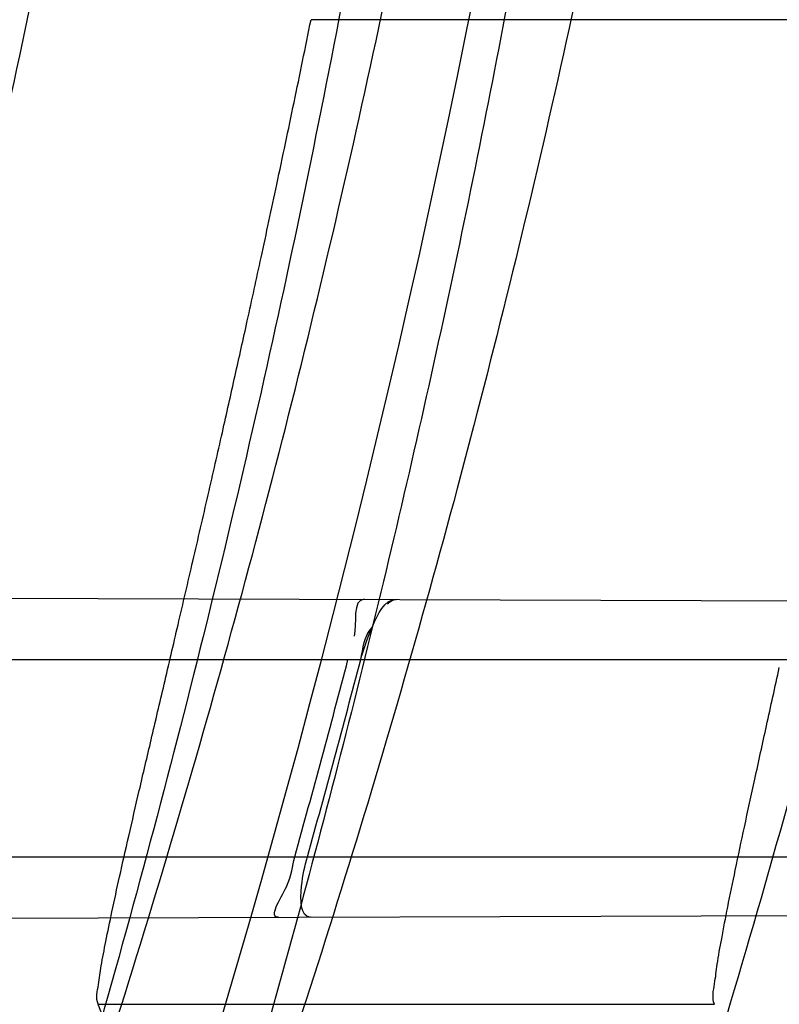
# Model space of a CAD drawing. Header units: millimetres. Extents: x 0 to 297, y 0 to 210.
# Tile 38 of 256: x 141.7592 to 141.7938, y 90.6939 to 90.7388. Entities that reach past the tile are written whole.
import ezdxf

# ---------------------------------------------------------------- set-up
doc = ezdxf.new("R2010")
doc.units = ezdxf.units.MM
doc.header["$LTSCALE"] = 16.335
doc.layers.get('0').update_dxf_attribs({"linetype": 'CONTINUOUS'})
for name, color, linetype in [('01_GLOBAL', 7, 'CONTINUOUS'), ('INTFCLR_1', 7, 'CONTINUOUS'), ('INTFCLR_144815', 7, 'CONTINUOUS')]:
    doc.layers.add(name, color=color, linetype=linetype)

msp = doc.modelspace()

# ---------------------------------------------------------------- linework, layer by layer
at = {"color": 7, "linetype": 'Continuous'}
msp.add_circle((142.5788034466, 92.2083412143), 3.42, dxfattribs=at)
at = {"color": 9, "linetype": 'Continuous'}
msp.add_arc((142.5788034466, 92.2083412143), 3.3761688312, 182.9674534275, 267.0325465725, dxfattribs=at)
at = {"layer": '01_GLOBAL', "color": 7, "linetype": 'Continuous'}
msp.add_circle((142.5788034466, 92.2083412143), 3.465, dxfattribs=at)
at = {"layer": 'INTFCLR_1', "color": 9, "linetype": 'Continuous'}
for p, q in [((141.7245857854, 90.7125151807), (141.8026887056, 90.712242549)), ((141.7251589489, 90.7095895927), (141.8020041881, 90.7095895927)), ((141.7224650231, 90.7005895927), (141.7996998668, 90.7005895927)), ((141.7201135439, 90.6976483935), (141.7990226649, 90.6979238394))]:
    msp.add_line(p, q, dxfattribs=at)
at = {"layer": 'INTFCLR_1', "color": 7, "linetype": 'Continuous'}
msp.add_lwpolyline([(141.7759408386, 90.7121256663), (141.7759889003, 90.71216907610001), (141.7760361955, 90.7122076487), (141.7760827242, 90.7122412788), (141.7761286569, 90.7122699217), (141.7761738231, 90.7122934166), (141.7762177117, 90.712311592), (141.7762601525, 90.7123244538), (141.7763013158, 90.7123320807), (141.7763412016, 90.7123345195)], dxfattribs=at)
at = {"layer": 'INTFCLR_1', "color": 6, "linetype": 'Continuous'}
for centre, radius, start, end in [((141.273551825, 90.84008959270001), 0.5431065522, 270, 90.00000002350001), ((141.273551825, 90.84008959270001), 0.5161422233, 270, 90.00000002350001), ((141.273551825, 90.84008959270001), 0.4963968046, 345.7642015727, 348.0308689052), ((141.2735916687, 90.8400870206), 0.5172828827, 344.3551674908, 345.3878368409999), ((141.2741472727, 90.8400869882), 0.5173062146, 344.3558949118, 345.3885142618)]:
    msp.add_arc(centre, radius, start, end, dxfattribs=at)
at = {"layer": 'INTFCLR_1', "color": 9, "linetype": 'Continuous'}
msp.add_arc((141.273551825, 90.84008959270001), 0.4963968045, 348.0308689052, 351.0719019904, dxfattribs=at)
for points, knots in [([(141.7564146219, 90.67214758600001), (141.7574831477, 90.6750551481), (141.7595771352, 90.68092625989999), (141.7635668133, 90.69283277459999), (141.7700402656, 90.7142045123), (141.7760428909, 90.73928884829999), (141.7800065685, 90.7617077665), (141.7816728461, 90.7731553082), (141.7825328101, 90.7797764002), (141.7845176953, 90.7963988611), (141.7865801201, 90.82480135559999), (141.786249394, 90.85831129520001), (141.7846909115, 90.8800272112), (141.783710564, 90.8900544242), (141.7829887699, 90.8967234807), (141.7807586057, 90.9147232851), (141.7756949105, 90.94354598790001), (141.7683980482, 90.97168599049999), (141.7631787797, 90.98838778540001), (141.7612158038, 90.9943618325), (141.7582294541, 91.0031618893), (141.7514922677, 91.0215597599), (141.7398577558, 91.04856209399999), (141.7266081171, 91.07407256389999), (141.7173713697, 91.0897744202), (141.7130543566, 91.096763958), (141.7101864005, 91.1013200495), (141.7024300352, 91.1133026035), (141.6894327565, 91.1316928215), (141.6713790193, 91.1540805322), (141.6560874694, 91.1708617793), (141.64540551, 91.18158825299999), (141.6394993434, 91.18726746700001), (141.6313044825, 91.1949266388), (141.6198341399, 91.2049554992), (141.6074179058, 91.2146860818), (141.5999877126, 91.21997005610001), (141.5969902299, 91.2219990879), (141.595231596, 91.2231656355), (141.5931919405, 91.2244765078), (141.5909359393, 91.2258549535), (141.5889565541, 91.22699033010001), (141.587260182, 91.2278794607), (141.5858677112, 91.2285262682), (141.5847587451, 91.228921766), (141.5839916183, 91.22910084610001), (141.5833474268, 91.229003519), (141.5832219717, 91.22839726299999), (141.5835311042, 91.22772715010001), (141.5840679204, 91.2267985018), (141.5849352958, 91.22562953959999), (141.5860911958, 91.2242042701), (141.587545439, 91.22253261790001), (141.5892822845, 91.2206136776), (141.5909074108, 91.2188652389), (141.5923395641, 91.21734229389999), (141.5948337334, 91.21470682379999), (141.5989725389, 91.2103803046), (141.6073909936, 91.20154652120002), (141.6165855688, 91.19163585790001), (141.6249614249, 91.18216354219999), (141.6301387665, 91.17614023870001), (141.6384641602, 91.1662523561), (141.6512098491, 91.1502285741), (141.6679191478, 91.126915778), (141.680013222, 91.107884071), (141.6879313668, 91.094337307), (141.6933038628, 91.08480936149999), (141.702572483, 91.0674180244), (141.7149508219, 91.0411554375), (141.7234902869, 91.0192594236), (141.7274621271, 91.00790684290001)], [0, 0, 0, 0, 0.0103790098, 0.0208837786, 0.0420711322, 0.08518383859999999, 0.1071959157, 0.1183352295, 0.1239409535, 0.1295662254, 0.1744257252, 0.2192335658, 0.2417179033, 0.2473538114, 0.2529901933, 0.2641930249, 0.3081221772, 0.3509242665, 0.3614865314, 0.3667493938, 0.3719931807, 0.3926229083, 0.4323809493, 0.4704125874, 0.488853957, 0.4934075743, 0.4979380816, 0.506891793, 0.541232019, 0.5733300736, 0.6031972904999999, 0.6172524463, 0.624045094, 0.6306497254, 0.6548348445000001, 0.6750681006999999, 0.6834748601, 0.6853777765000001, 0.68719583, 0.6905456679, 0.6935010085, 0.6960526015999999, 0.698191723, 0.6999112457, 0.7012080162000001, 0.7020916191, 0.7026257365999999, 0.703100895, 0.7038825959, 0.7050751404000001, 0.7066972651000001, 0.7087491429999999, 0.7112254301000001, 0.7141189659, 0.7174213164, 0.7192231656, 0.7211235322, 0.729579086, 0.7392841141, 0.7620097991, 0.7748694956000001, 0.7816475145, 0.7886215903, 0.818178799, 0.8502213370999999, 0.88468242, 0.8936821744, 0.9027945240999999, 0.9213302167, 0.9597016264, 1, 1, 1, 1]), ([(141.589474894, 91.22708959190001), (141.5901302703, 91.2270894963), (141.5934664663, 91.2257697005), (141.5972968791, 91.2235292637), (141.6010154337, 91.2211904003), (141.6028021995, 91.2200263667), (141.6058484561, 91.21800314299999), (141.6133970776, 91.21273816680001), (141.6260174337, 91.20304741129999), (141.6376862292, 91.1930563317), (141.6460232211, 91.1854269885), (141.6520280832, 91.1797738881), (141.6628847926, 91.1691018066), (141.6784293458, 91.15240674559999), (141.6967876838, 91.1301309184), (141.7100118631, 91.1118246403), (141.7179037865, 91.099896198), (141.7208202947, 91.09536318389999), (141.7252087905, 91.0884116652), (141.734595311, 91.0728013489), (141.748064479, 91.04743455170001), (141.7598995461, 91.0205684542), (141.766753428, 91.0022608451), (141.7697904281, 90.99350690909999), (141.7717861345, 90.9875658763), (141.7770905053, 90.9709626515), (141.7845086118, 90.94298471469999), (141.7896594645, 90.91431187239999), (141.7919274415, 90.89640779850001), (141.7926613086, 90.8897756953), (141.793657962, 90.87980496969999), (141.795242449, 90.8582113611), (141.7955788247, 90.82488434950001), (141.7934815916, 90.79663997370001), (141.7914638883, 90.7801127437), (141.7905895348, 90.7735282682), (141.788895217, 90.7621430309), (141.7848639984, 90.73984187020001), (141.7787596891, 90.71489416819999), (141.7721799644, 90.6936469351), (141.768123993, 90.6818069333), (141.7659952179, 90.6759685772), (141.7649089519, 90.6730772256)], [0, 0, 0, 0, 0.0031306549, 0.0166311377, 0.0214593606, 0.0240790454, 0.0268205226, 0.0389267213, 0.0680356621, 0.1027866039, 0.1122691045, 0.1220183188, 0.1421809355, 0.1849822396, 0.2309158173, 0.2799873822, 0.2927706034, 0.2992370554, 0.3057353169, 0.3320403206, 0.3862319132, 0.4428084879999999, 0.4721383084, 0.4795908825, 0.487069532, 0.5020757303, 0.5628487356, 0.6251729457, 0.6410612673, 0.6490543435, 0.6570463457, 0.6889269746, 0.7524526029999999, 0.8160592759, 0.8240370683, 0.8319876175, 0.8477879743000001, 0.8790177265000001, 0.9402188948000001, 0.970317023, 0.9852457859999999, 1, 1, 1, 1]), ([(141.5894748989, 90.4530895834), (141.5892979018, 90.4530896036), (141.5888645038, 90.453175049), (141.5888868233, 90.45395412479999), (141.5893505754, 90.4547556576), (141.5901524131, 90.4559470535), (141.5913747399, 90.4574296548), (141.5929802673, 90.4592514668), (141.5949656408, 90.4613878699), (141.5971947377, 90.4637206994), (141.5996190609, 90.4662163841), (141.6031782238, 90.46985252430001), (141.6105296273, 90.4773399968), (141.6195432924, 90.486704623), (141.6278287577, 90.4956995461), (141.6323134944, 90.500698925), (141.6349707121, 90.50370456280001), (141.642015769, 90.5117541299), (141.6542358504, 90.5264206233), (141.6711890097, 90.54891642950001), (141.6850238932, 90.56953556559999), (141.6937443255, 90.58386952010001), (141.6977917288, 90.5908225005), (141.7005148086, 90.5955870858), (141.7080176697, 90.6090898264), (141.7196527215, 90.63222718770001), (141.7309710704, 90.65919529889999), (141.7380553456, 90.6789827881), (141.7414080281, 90.689232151), (141.74326968, 90.6952065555), (141.7478571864, 90.7104352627), (141.754617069, 90.7369742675), (141.7601493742, 90.7689508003), (141.7625257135, 90.7901596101), (141.7633872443, 90.80011831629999), (141.7638973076, 90.8068091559), (141.7650129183, 90.8251434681), (141.7653124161, 90.8551382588), (141.7631848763, 90.8850242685), (141.7609722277, 90.9031442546), (141.7600677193, 90.9097228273), (141.758622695, 90.9195008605), (141.7550282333, 90.9402318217), (141.7477475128, 90.9712699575), (141.7401050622, 90.9953997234), (141.7358975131, 91.00714062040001)], [0, 0, 0, 0, 0.0008731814, 0.0017184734, 0.0032338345, 0.0055641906, 0.008732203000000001, 0.0127298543, 0.0175349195, 0.0231216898, 0.028646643, 0.0346996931, 0.0482229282, 0.0804128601, 0.09881585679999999, 0.1085510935, 0.1135452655, 0.1186072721, 0.1613234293, 0.207686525, 0.2575125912, 0.2837456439, 0.2904463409, 0.297201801, 0.3108185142, 0.3666506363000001, 0.4248611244, 0.4549770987, 0.470314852, 0.4780577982, 0.4858479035, 0.548777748, 0.6130125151, 0.6457681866, 0.6540348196, 0.6623247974, 0.6788712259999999, 0.7446474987, 0.8101274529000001, 0.8265054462, 0.8346996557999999, 0.8428862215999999, 0.8752668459, 0.9384715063, 1, 1, 1, 1])]:
    msp.add_open_spline(points, degree=3, knots=knots, dxfattribs=at)
at = {"layer": 'INTFCLR_1', "color": 6, "linetype": 'Continuous'}
for points, knots in [([(141.6277114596, 91.22708959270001), (141.62722335, 91.22708959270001), (141.6272941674, 91.2251154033), (141.6286240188, 91.2237135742), (141.6303773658, 91.2209404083), (141.6330579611, 91.2176754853), (141.636536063, 91.21338186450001), (141.6409148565, 91.2081556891), (141.6460561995, 91.2020006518), (141.6515635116, 91.19533394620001), (141.6570035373, 91.1886267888), (141.6620669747, 91.18224014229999), (141.6667156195, 91.1762455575), (141.6709428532, 91.17066993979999), (141.6747632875, 91.16552206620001), (141.678203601, 91.1607902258), (141.6812975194, 91.15645408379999), (141.684076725, 91.1524886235), (141.6865629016, 91.14888322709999), (141.6887839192, 91.1456142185), (141.6907670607, 91.14265455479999), (141.6925435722, 91.139969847), (141.6941233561, 91.1375556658), (141.6955259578, 91.1353899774), (141.6967707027, 91.1334503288), (141.6978866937, 91.13169669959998), (141.6988796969, 91.1301244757), (141.6997620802, 91.12871811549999), (141.7005836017, 91.12740101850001), (141.7014128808, 91.12606327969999), (141.7023097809, 91.1246072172), (141.7032931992, 91.12299941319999), (141.7043734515, 91.121219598), (141.7055619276, 91.1192446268), (141.706875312, 91.1170411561), (141.7083246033, 91.11458304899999), (141.7099237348, 91.11183694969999), (141.7116817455, 91.10877663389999), (141.7136163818, 91.10535704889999), (141.7157436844, 91.1015316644), (141.7180830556, 91.0972414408), (141.7206593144, 91.0924115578), (141.7234900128, 91.0869698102), (141.726590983, 91.0808326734), (141.7299816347, 91.0738979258), (141.7336899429, 91.06602274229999), (141.7377398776, 91.05703497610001), (141.7421529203, 91.0467148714), (141.7469453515, 91.0347982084), (141.7521299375, 91.02090744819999), (141.7576364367, 91.0047235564), (141.7631009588, 90.9866925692), (141.7681397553, 90.9675743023), (141.7724835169, 90.948235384), (141.7760959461, 90.928843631), (141.7789762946, 90.9094758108), (141.7811396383, 90.8901288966), (141.78259316, 90.8708485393), (141.7833500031, 90.85161596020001), (141.7834187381, 90.8324615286), (141.782807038, 90.8133676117), (141.7815194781, 90.7943366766), (141.7795595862, 90.7753839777), (141.7769236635, 90.75647136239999), (141.7736112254, 90.7376240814), (141.7696058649, 90.7188012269), (141.7649044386, 90.700026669), (141.7595680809, 90.6815608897), (141.7539109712, 90.6643011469), (141.7483372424, 90.6489785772), (141.7431614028, 90.6358921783), (141.7384031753, 90.6246472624), (141.7340415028, 90.6149110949), (141.7300563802, 90.60642995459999), (141.7264192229, 90.5989959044), (141.7231040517, 90.5924542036), (141.7200858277, 90.5866790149), (141.7173473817, 90.581575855), (141.7148681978, 90.57706222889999), (141.7126227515, 90.5730569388), (141.7105887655, 90.5694929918), (141.7087453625, 90.56631374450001), (141.7070795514, 90.563481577), (141.705579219, 90.560962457), (141.7042282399, 90.55871863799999), (141.7030062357, 90.55670860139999), (141.701896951, 90.554899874), (141.7008702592, 90.5532389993), (141.6998448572, 90.5515926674), (141.698741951, 90.54983502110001), (141.697495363, 90.547864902), (141.6960930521, 90.5456696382), (141.6945138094, 90.5432229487), (141.6927331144, 90.5404962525), (141.6907308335, 90.5374685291), (141.6884841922, 90.5341192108), (141.6859642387, 90.5304209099), (141.6831423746, 90.52634758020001), (141.6799866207, 90.5218758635), (141.6764721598, 90.51699345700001), (141.6725652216, 90.5116795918), (141.668231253, 90.50591584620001), (141.6634587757, 90.49971750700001), (141.6582464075, 90.493104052), (141.6526341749, 90.48615232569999), (141.646910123, 90.4792048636), (141.6415439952, 90.4727739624), (141.6369559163, 90.4673043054), (141.633315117, 90.4628207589), (141.6305101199, 90.4594209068), (141.6286771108, 90.45653647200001), (141.6273060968, 90.45510292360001), (141.6272194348, 90.45308959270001), (141.6277114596, 90.45308959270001)], [0, 0, 0, 0, 0.0017146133, 0.0041239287, 0.0077631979, 0.0127375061, 0.019147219, 0.0271011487, 0.0367138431, 0.0473099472, 0.0574795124, 0.0670486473, 0.07593967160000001, 0.0841262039, 0.0916267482, 0.0984583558, 0.1046766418, 0.1103381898, 0.1154683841, 0.1200606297, 0.1242209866, 0.1279830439, 0.1313690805, 0.1343557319, 0.1370466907, 0.1394649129, 0.141657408, 0.1435788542, 0.1452969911, 0.147110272, 0.1491076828, 0.1513042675, 0.1537308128, 0.1564212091, 0.1594011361, 0.1627417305, 0.1664450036, 0.1705638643, 0.1751393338, 0.1802462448, 0.1859394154, 0.1923045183, 0.1994748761, 0.2074861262, 0.2164579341, 0.2265900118, 0.2380620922, 0.2510852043, 0.2660147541, 0.2831767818, 0.3031618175, 0.3260557, 0.3493456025, 0.3725974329, 0.3956655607, 0.4186206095, 0.4413650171, 0.4640353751, 0.4865253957, 0.5089623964, 0.531306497, 0.5536180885, 0.5759523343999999, 0.598223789, 0.6206818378, 0.6431588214, 0.6658101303, 0.6886542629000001, 0.710664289, 0.7296002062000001, 0.7459208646, 0.7600932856, 0.7724882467, 0.7833944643, 0.793008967, 0.8015592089, 0.8091555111, 0.8158987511, 0.8219029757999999, 0.8272448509, 0.832028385, 0.8363175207, 0.8401542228, 0.8435703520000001, 0.8466171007, 0.8493545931, 0.8518335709, 0.8540704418, 0.8562135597, 0.8586467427, 0.8613594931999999, 0.864403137, 0.8677972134, 0.87158895, 0.8758429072, 0.8805481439, 0.8857559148, 0.8915631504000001, 0.8979547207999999, 0.9049814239, 0.9126947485, 0.9211229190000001, 0.9303127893, 0.9401736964, 0.9507020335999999, 0.9616958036, 0.9717974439, 0.9801138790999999, 0.9868020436, 0.9920080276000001, 0.9957951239, 0.9982716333, 1, 1, 1, 1]), ([(141.6277114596, 90.45308959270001), (141.628171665, 90.45308959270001), (141.6293857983, 90.4535584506), (141.6315047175, 90.4546851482), (141.6344755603, 90.4566024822), (141.6382959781, 90.45932618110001), (141.6430293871, 90.46297042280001), (141.6486619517, 90.46758769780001), (141.6548706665, 90.47298156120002), (141.6611699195, 90.47874448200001), (141.6671157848, 90.4844418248), (141.6725640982, 90.4898702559), (141.6775235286, 90.49499331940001), (141.6820174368, 90.4997851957), (141.6860792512, 90.50424019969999), (141.6897364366, 90.50835687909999), (141.6930192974, 90.51213812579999), (141.695970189, 90.5156093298), (141.6986132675, 90.51877794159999), (141.7009775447, 90.5216603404), (141.7030883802, 90.5242738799), (141.7049778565, 90.526646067), (141.7066938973, 90.528827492), (141.7083843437, 90.53100071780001), (141.7101852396, 90.53334413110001), (141.7120971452, 90.53586602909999), (141.7139888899, 90.53839686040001), (141.7158471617, 90.5409158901), (141.7177807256, 90.5435730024), (141.719921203, 90.54655873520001), (141.7223135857, 90.5499520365), (141.7249869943, 90.55381783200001), (141.7279695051, 90.558226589), (141.7312859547, 90.56325135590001), (141.7349620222, 90.56898214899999), (141.739037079, 90.5755449), (141.7435494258, 90.58308452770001), (141.7485344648, 90.591778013), (141.7540294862, 90.6018595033), (141.760066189, 90.61360340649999), (141.766684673, 90.62742065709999), (141.7737557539, 90.64350792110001), (141.780825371, 90.6613597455), (141.7874356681, 90.68018148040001), (141.7933066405, 90.6992600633), (141.7983875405, 90.71840914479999), (141.8026952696, 90.7376081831), (141.8062277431, 90.7567556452), (141.8090134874, 90.77590353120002), (141.811058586, 90.7949702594), (141.8123825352, 90.81398619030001), (141.8129971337, 90.83293247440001), (141.8129122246, 90.8518123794), (141.8121342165, 90.87063713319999), (141.8106673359, 90.8893947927), (141.8085112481, 90.9080934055), (141.8056642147, 90.9267302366), (141.8021262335, 90.9452767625), (141.7978831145, 90.9637745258), (141.7929277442, 90.9822003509), (141.7872355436, 91.0005755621), (141.7808222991, 91.0188067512), (141.7739442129, 91.03620618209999), (141.7670434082, 91.0519657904), (141.7605810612, 91.0655293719), (141.7546880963, 91.07706645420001), (141.7493295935, 91.08696962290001), (141.7444701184, 91.0955139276), (141.7400702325, 91.1029297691), (141.7360941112, 91.1093927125), (141.7325006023, 91.1150506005), (141.7292596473, 91.12001098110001), (141.726339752, 91.12437206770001), (141.7237187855, 91.128203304), (141.7213647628, 91.13157857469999), (141.7192605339, 91.1345456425), (141.717372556, 91.1371689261), (141.7156764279, 91.13949490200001), (141.7140548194, 91.1416921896), (141.7123690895, 91.1439503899), (141.7105117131, 91.1464071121), (141.7085985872, 91.1489024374), (141.7066793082, 91.1513715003), (141.7047357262, 91.15383994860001), (141.7026024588, 91.1565116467), (141.7002196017, 91.15944934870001), (141.69755058, 91.1626834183), (141.6945697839, 91.1662275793), (141.6912418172, 91.1701004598), (141.6875371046, 91.1743119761), (141.6834171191, 91.178874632), (141.6788518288, 91.1837864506), (141.6738154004, 91.18903530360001), (141.6682758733, 91.1946010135), (141.6622344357, 91.2004349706), (141.6557918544, 91.2063757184), (141.6493931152, 91.21197413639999), (141.6435362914, 91.2168073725), (141.6386043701, 91.22062540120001), (141.6346411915, 91.223465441), (141.6315795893, 91.22545094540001), (141.6294126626, 91.22660901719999), (141.6281767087, 91.22708959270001), (141.6277114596, 91.22708959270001)], [0, 0, 0, 0, 0.0015510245, 0.0042404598, 0.008161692, 0.0134191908, 0.0200669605, 0.0282845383, 0.0379646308, 0.04778133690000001, 0.0570562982, 0.0657163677, 0.0737008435, 0.0810864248, 0.08785639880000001, 0.09401872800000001, 0.09964461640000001, 0.1047327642, 0.1093734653, 0.1135510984, 0.1172970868, 0.1206958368, 0.1237721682, 0.1266512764, 0.1299751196, 0.1337328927, 0.1373171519, 0.1406241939, 0.1442827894, 0.1483924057, 0.1530055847, 0.1582756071, 0.1642330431, 0.1709447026, 0.1785661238, 0.1871788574, 0.1969791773, 0.2081785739, 0.2209513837, 0.2356728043, 0.2526768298, 0.2725784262, 0.2948857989, 0.3173719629, 0.3397942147, 0.362144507, 0.3841260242, 0.4060931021, 0.4277499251, 0.4493238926, 0.4707068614, 0.4919794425, 0.5131973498, 0.5343237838, 0.5554641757, 0.5765947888, 0.5977467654, 0.6189899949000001, 0.6402145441, 0.6616941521, 0.6832817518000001, 0.7050322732, 0.7268136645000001, 0.7463228, 0.7630041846, 0.7774428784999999, 0.7899800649, 0.8009502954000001, 0.8105690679, 0.8190401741, 0.8265233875, 0.8331581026, 0.8390096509, 0.8442114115, 0.8488026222, 0.8528784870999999, 0.8564706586, 0.8596954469, 0.8625805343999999, 0.8656744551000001, 0.8691928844, 0.8729603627, 0.8762716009, 0.879732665, 0.8835489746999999, 0.8877941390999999, 0.8924809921, 0.8976810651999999, 0.9034017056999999, 0.9096904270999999, 0.916584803, 0.9241199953, 0.932290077, 0.9411002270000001, 0.9505839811, 0.960593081, 0.9706330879, 0.9792338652, 0.9861845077, 0.991642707, 0.9956806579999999, 0.9984319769, 1, 1, 1, 1]), ([(141.7709685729, 90.69782591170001), (141.7704902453, 90.69782424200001), (141.7716196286, 90.6994447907), (141.7715819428, 90.7001316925), (141.771710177, 90.7005895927)], [0, 0, 0, 0, 0.5014747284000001, 1, 1, 1, 1]), ([(141.7724315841, 90.69783101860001), (141.7719475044, 90.6978293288), (141.7719940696, 90.6994137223), (141.7721651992, 90.7001438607), (141.7722900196, 90.7005895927)], [0, 0, 0, 0, 0.5111954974, 1, 1, 1, 1])]:
    msp.add_open_spline(points, degree=3, knots=knots, dxfattribs=at)
msp.add_open_spline([(141.7748923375, 90.71233957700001), (141.7743095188, 90.7123416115), (141.7745706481, 90.71121907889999), (141.7744236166, 90.7106551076)], degree=3, dxfattribs=at)
at = {"layer": 'INTFCLR_1', "color": 7, "linetype": 'Continuous'}
msp.add_open_spline([(141.7747230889, 90.7095895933), (141.7748573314, 90.71010449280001), (141.775213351, 90.7109968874), (141.7757926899, 90.7123381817), (141.7763411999, 90.7123345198)], degree=3, knots=[0, 0, 0, 0, 0.4924067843, 1, 1, 1, 1], dxfattribs=at)
msp.add_open_spline([(141.7747230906, 90.7095895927), (141.7748530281, 90.71008223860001), (141.7748603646, 90.7106832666), (141.7752332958, 90.7110304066)], degree=3, dxfattribs=at)
at = {"layer": 'INTFCLR_144815', "color": 9, "linetype": 'Continuous'}
for p, q in [((141.8131257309, 90.7387929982), (141.7724577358, 90.7387929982)), ((141.762736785, 90.69385466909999), (141.79087151, 90.69385466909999))]:
    msp.add_line(p, q, dxfattribs=at)
at = {"layer": 'INTFCLR_144815', "color": 6, "linetype": 'Continuous'}
for radius in [0.5743020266, 0.5472855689]:
    msp.add_circle((141.273551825, 90.84008959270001), radius, dxfattribs=at)
for radius, start, end in [(0.7917112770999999, 313.9937911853, 154.5150993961), (0.7647112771, 312.9543589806, 154.5144414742), (0.73941501, 282.2440355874, 71.2863570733), (0.5834285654, 308.490992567, 51.50900743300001), (0.6104450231, 316.9838592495, 43.0161407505), (0.5760164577, 313.9992414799, 46.00075850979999)]:
    msp.add_arc((141.273551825, 90.84008959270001), radius, start, end, dxfattribs=at)
at = {"layer": 'INTFCLR_144815', "color": 9, "linetype": 'Continuous'}
for centre, radius, start, end in [((141.273551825, 90.84008959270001), 0.7345008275, 292.4997540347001, 54.0964566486), ((141.2735550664, 90.84009111), 0.6625959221, 292.4997540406, 54.09645665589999), ((141.2735749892, 90.84009512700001), 0.6513931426, 311.2505121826, 48.7494878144), ((141.2735518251, 90.84008959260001), 0.5937131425, 314.0862202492, 45.9137797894), ((141.273551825, 90.84008959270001), 0.5795156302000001, 313.8592910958, 46.1407088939), ((141.273551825, 90.84008959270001), 0.5757241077, 314.0319604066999, 45.9680396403)]:
    msp.add_arc(centre, radius, start, end, dxfattribs=at)
at = {"layer": 'INTFCLR_144815', "color": 6, "linetype": 'Continuous'}
msp.add_ellipse((141.273551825, 90.34498260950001), major_axis=(0, 0.7430379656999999), ratio=0.7456587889, start_param=-1.0919724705, end_param=-1.0820479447, dxfattribs=at)
for points, knots in [([(141.6746009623, 90.43958975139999), (141.6743294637, 90.43959473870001), (141.6739346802, 90.44051627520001), (141.6745467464, 90.4413356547), (141.6750158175, 90.4423304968), (141.6756162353, 90.44328992), (141.6763427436, 90.4444157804), (141.6772268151, 90.4456987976), (141.6782605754, 90.44714833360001), (141.6794495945, 90.44876833), (141.6807951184, 90.4505653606), (141.6822994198, 90.4525454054), (141.6839649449, 90.45471611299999), (141.6857956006, 90.45708743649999), (141.6877946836, 90.4596693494), (141.6899625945, 90.4624689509), (141.6922956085, 90.46548894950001), (141.6947877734, 90.46873001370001), (141.6974360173, 90.4721973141), (141.7002434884, 90.4759050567), (141.7032142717, 90.479869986), (141.7063442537, 90.4840993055), (141.7096232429, 90.48859288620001), (141.7130388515, 90.4933481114), (141.7165811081, 90.4983662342), (141.7202374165, 90.50364521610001), (141.7239937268, 90.50918105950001), (141.7278347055, 90.5149677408), (141.731743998, 90.52099726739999), (141.735704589, 90.5272598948), (141.7396991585, 90.53374437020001), (141.7437104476, 90.540438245), (141.7477216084, 90.5473282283), (141.7517165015, 90.5544005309), (141.7556799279, 90.56164117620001), (141.7595977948, 90.56903626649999), (141.7634572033, 90.57657217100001), (141.767246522, 90.5842357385), (141.7709553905, 90.5920144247), (141.7745746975, 90.5998964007), (141.7780965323, 90.60787062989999), (141.7815140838, 90.6159268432), (141.7848215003, 90.6240554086), (141.7880144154, 90.63224886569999), (141.7910827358, 90.6404831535), (141.7940232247, 90.64874868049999), (141.7968372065, 90.6570474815), (141.7995279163, 90.6653897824), (141.8020958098, 90.6737784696), (141.8045374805, 90.68220316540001), (141.8068514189, 90.6906590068), (141.8090350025, 90.6991353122), (141.811086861, 90.7076240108), (141.8130074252, 90.7161235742), (141.8147973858, 90.72463376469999), (141.8164574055, 90.7331545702), (141.8179878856, 90.74168503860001), (141.8193889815, 90.750222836), (141.8206608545, 90.75876512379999), (141.8218038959, 90.7673101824), (141.8228186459, 90.77585753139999), (141.8237055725, 90.7844065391), (141.8244651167, 90.7929567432), (141.8250976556, 90.80150752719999), (141.8256035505, 90.8100588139), (141.825983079, 90.8186102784), (141.8262364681, 90.8271620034), (141.8263638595, 90.8357137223), (141.8263653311, 90.8442655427), (141.8262408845, 90.8528172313), (141.825990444, 90.8613689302), (141.8256138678, 90.8699203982), (141.8251109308, 90.8784716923), (141.8244813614, 90.887022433), (141.8237248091, 90.89557247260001), (141.8228408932, 90.9041213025), (141.821829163, 90.912668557), (141.8206891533, 90.9212135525), (141.8194203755, 90.92975547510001), (141.8180223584, 90.9382932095), (141.8164946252, 90.9468255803), (141.8148367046, 90.9553513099), (141.8130483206, 90.963868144), (141.8111294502, 90.9723729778), (141.8090801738, 90.9808627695), (141.8069004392, 90.98933536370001), (141.8045900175, 90.9977893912), (141.8021489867, 91.00622242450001), (141.7995780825, 91.01463013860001), (141.7968786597, 91.02300697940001), (141.794052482, 91.0313470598), (141.7911015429, 91.0396447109), (141.7880284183, 91.0478935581), (141.7848363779, 91.0560864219), (141.7815294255, 91.0642154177), (141.7781123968, 91.07227190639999), (141.7745910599, 91.08024645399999), (141.7709722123, 91.0881288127), (141.7672637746, 91.0959079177), (141.7634748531, 91.1035719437), (141.7596157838, 91.11110838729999), (141.7556981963, 91.11850409), (141.7517349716, 91.12574544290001), (141.7477402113, 91.1328185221), (141.7437291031, 91.139709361), (141.7397177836, 91.14640416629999), (141.7357230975, 91.1528896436), (141.7317622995, 91.15915334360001), (141.7278527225, 91.165183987), (141.7240113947, 91.17097180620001), (141.7202546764, 91.17650879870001), (141.7165979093, 91.18178892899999), (141.7130551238, 91.18680822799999), (141.7096387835, 91.1915648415), (141.7063596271, 91.1960589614), (141.7032265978, 91.2002926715), (141.7002468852, 91.2042696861), (141.6974259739, 91.20799513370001), (141.6947677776, 91.2114752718), (141.6922747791, 91.2147172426), (141.689948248, 91.21772876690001), (141.6877884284, 91.2205179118), (141.6857947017, 91.2230929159), (141.6839658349, 91.225461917), (141.6823001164, 91.22763286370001), (141.6807955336, 91.2296132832), (141.6794499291, 91.23141037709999), (141.6782609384, 91.2330304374), (141.6772266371, 91.234480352), (141.6763438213, 91.235762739), (141.6756133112, 91.23689083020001), (141.6750243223, 91.237843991), (141.6745991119, 91.2386960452), (141.6741632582, 91.23944360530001), (141.6741898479, 91.240581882), (141.6746009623, 91.240589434)], [0, 0, 0, 0, 0.0009311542, 0.0023661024, 0.0034197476, 0.004708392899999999, 0.006238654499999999, 0.0080169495, 0.0100497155, 0.0123440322, 0.0149074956, 0.0177478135, 0.0208710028, 0.0242896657, 0.0280205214, 0.0320682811, 0.0364316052, 0.0411066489, 0.04608797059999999, 0.0513925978, 0.0570544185, 0.0630770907, 0.069434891, 0.0761294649, 0.08315356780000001, 0.09049758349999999, 0.0981493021, 0.1060937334, 0.1143137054, 0.1227901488, 0.1315025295, 0.1404294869, 0.1495493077, 0.1588404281, 0.1682819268, 0.1778537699, 0.1875370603, 0.197314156, 0.207168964, 0.217086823, 0.2270545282, 0.2370604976, 0.2470942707, 0.2571461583, 0.2672135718, 0.2772260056, 0.2872285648, 0.2972614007, 0.3072826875, 0.3173107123, 0.3273382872, 0.3373435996, 0.3473246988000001, 0.3572841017, 0.367223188, 0.3771444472, 0.387051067, 0.3969410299, 0.4068119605, 0.4166652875, 0.4265028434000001, 0.4363264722, 0.4461370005, 0.4559367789, 0.4657270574, 0.4755104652, 0.4852884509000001, 0.4950636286, 0.5048374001, 0.5146124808, 0.5243903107, 0.5341735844, 0.5439637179, 0.5537632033, 0.5635732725, 0.5733961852, 0.5832332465, 0.5930862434, 0.6029564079, 0.6128446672, 0.6227518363, 0.6326790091, 0.6426268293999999, 0.6525927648, 0.6625749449, 0.6725742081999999, 0.6825911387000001, 0.6926266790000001, 0.7026779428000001, 0.7127386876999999, 0.7228052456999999, 0.7328732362, 0.7429368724, 0.7529895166, 0.7630233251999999, 0.7730292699, 0.7829971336, 0.7929151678, 0.8027701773, 0.8125475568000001, 0.8222311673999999, 0.8318035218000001, 0.8412455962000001, 0.8505374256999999, 0.8596580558, 0.8685859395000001, 0.8772993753, 0.8857769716, 0.8939982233, 0.9019439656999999, 0.9095970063, 0.9169424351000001, 0.9239679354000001, 0.9306640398, 0.9370242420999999, 0.9430448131, 0.9487246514, 0.9540648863, 0.9590688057, 0.9637413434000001, 0.9680887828, 0.9721183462, 0.9758379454, 0.9792560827, 0.9823810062, 0.9852211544, 0.9877847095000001, 0.9900792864, 0.992112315, 0.993890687, 0.995421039, 0.9967097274, 0.9977633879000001, 0.9985900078, 1, 1, 1, 1]), ([(141.6876600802, 91.22708959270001), (141.6873876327, 91.22708959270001), (141.6869901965, 91.2261607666), (141.6875708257, 91.2253271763), (141.6880138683, 91.224310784), (141.6885845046, 91.22333053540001), (141.6892758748, 91.22218000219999), (141.6901180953, 91.2208688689), (141.6911032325, 91.2193879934), (141.6922361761, 91.21773389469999), (141.693517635, 91.2159004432), (141.6949495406, 91.213881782), (141.696533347, 91.21167127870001), (141.6982702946, 91.2092621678), (141.7001613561, 91.20664723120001), (141.702206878, 91.20381933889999), (141.7044067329, 91.2007711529), (141.7067598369, 91.1974957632), (141.7092643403, 91.193986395), (141.7119171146, 91.1902371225), (141.7147138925, 91.18624270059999), (141.7176489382, 91.1819990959), (141.7207150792, 91.1775035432), (141.7239035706, 91.17275489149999), (141.7272041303, 91.1677537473), (141.7306050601, 91.1625025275), (141.7340933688, 91.1570055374), (141.737654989, 91.1512689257), (141.7412750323, 91.1453005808), (141.7449380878, 91.1391099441), (141.7486285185, 91.1327077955), (141.7523307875, 91.12610594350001), (141.7560297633, 91.1193168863), (141.759710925, 91.11235358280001), (141.7633605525, 91.10522919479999), (141.7669658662, 91.0979568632), (141.7705151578, 91.0905494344), (141.7739978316, 91.08301930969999), (141.7774044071, 91.0753783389), (141.7807265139, 91.06763769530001), (141.7839568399, 91.0598078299), (141.7870890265, 91.0518985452), (141.7901177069, 91.0439187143), (141.7930382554, 91.0358767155), (141.7958469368, 91.02777984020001), (141.7985405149, 91.0196351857), (141.8011165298, 91.0114486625), (141.8035728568, 91.0032261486), (141.8059080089, 90.9949723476), (141.8081207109, 90.9866920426), (141.8102101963, 90.97838888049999), (141.8121758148, 90.9700666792), (141.814017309, 90.9617281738), (141.8157344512, 90.95337641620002), (141.8173273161, 90.9450134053), (141.8187959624, 90.93664150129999), (141.8201406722, 90.9282620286), (141.8213616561, 90.9198768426), (141.8224592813, 90.9114868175), (141.823433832, 90.90309336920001), (141.8242856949, 90.8946969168), (141.8250151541, 90.8862985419), (141.8256225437, 90.8778984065), (141.8261081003, 90.8694973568), (141.8264720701, 90.8610953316), (141.826714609, 90.8526929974), (141.8268358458, 90.84429018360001), (141.8268358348, 90.8358874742), (141.8267145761, 90.82748467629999), (141.8264720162, 90.8190823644), (141.8261080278, 90.8106804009), (141.8256224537, 90.8022794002), (141.8250150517, 90.79387936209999), (141.8242855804, 90.78548105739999), (141.823433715, 90.7770847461), (141.8224591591, 90.7686913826), (141.8213615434, 90.7603015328), (141.8201405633, 90.7519164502), (141.818795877, 90.7435371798), (141.8173272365, 90.7351653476), (141.8157344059, 90.7268025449), (141.8140172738, 90.71845084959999), (141.8121758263, 90.7101125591), (141.8102102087, 90.7017903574), (141.8081207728, 90.6934873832), (141.805908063, 90.68520703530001), (141.8035729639, 90.67695340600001), (141.801116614, 90.66873079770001), (141.7985406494, 90.6605444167), (141.7958470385, 90.6523996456), (141.7930384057, 90.6443028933), (141.7901178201, 90.636260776), (141.7870891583, 90.6282809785), (141.7839569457, 90.6203716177), (141.7807266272, 90.6125417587), (141.7774045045, 90.60480106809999), (141.7739979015, 90.5971600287), (141.7705152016, 90.5896298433), (141.7669658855, 90.582222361), (141.7633605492, 90.5749499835), (141.759710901, 90.567825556), (141.7560297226, 90.56086222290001), (141.7523307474, 90.55407316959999), (141.748628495, 90.5474713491), (141.7449380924, 90.54106924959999), (141.7412750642, 90.5348786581), (141.737655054, 90.528910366), (141.7340934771, 90.5231738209), (141.7306052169, 90.5176769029), (141.7272043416, 90.5124257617), (141.7239038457, 90.50742470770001), (141.7207154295, 90.50267616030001), (141.7176493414, 90.4981806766), (141.7147143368, 90.4939371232), (141.7119175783, 90.4899427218), (141.7092648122, 90.4861934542), (141.7067603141, 90.4826840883), (141.7044071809, 90.4794086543), (141.702207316, 90.4763604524), (141.700161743, 90.4735324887), (141.6982706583, 90.47091752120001), (141.6965336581, 90.4685083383), (141.6949498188, 90.466297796), (141.6935178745, 90.4642790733), (141.6922363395, 90.462445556), (141.691103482, 90.4607914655), (141.6901178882, 90.4593103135), (141.6892769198, 90.45799983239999), (141.6885816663, 90.4568471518), (141.6880221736, 90.45587298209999), (141.6876198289, 90.4550040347), (141.6872095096, 90.4542385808), (141.687244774, 90.45308959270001), (141.6876600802, 90.45308959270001)], [0, 0, 0, 0, 0.0009748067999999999, 0.0024843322, 0.0035889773, 0.0049377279, 0.0065370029, 0.0083930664, 0.0105121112, 0.0129009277, 0.0155662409, 0.0185155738, 0.0217561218, 0.0252958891, 0.029142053, 0.0333024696, 0.0377835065, 0.0425919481, 0.0477324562, 0.0532095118, 0.059024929, 0.0651792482, 0.071670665, 0.0784946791, 0.0856442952, 0.09310988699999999, 0.1008792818, 0.1089378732, 0.1172690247, 0.1258543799, 0.1346742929, 0.1437082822, 0.1529356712, 0.1623360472, 0.1718891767, 0.1815756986, 0.1913773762, 0.2012771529, 0.211259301, 0.2213094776, 0.2314148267, 0.2415638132, 0.2517458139, 0.2619526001, 0.2721754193, 0.2824085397, 0.2926450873, 0.3028812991, 0.3131119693, 0.3233349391, 0.3335463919, 0.3437455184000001, 0.3539296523, 0.3640990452, 0.3742517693, 0.3843890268, 0.3945097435, 0.4046157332, 0.4147062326, 0.4247836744, 0.4348478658, 0.4449015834, 0.4549448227, 0.4649806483, 0.4750093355, 0.4850340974, 0.4950553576, 0.5050763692, 0.5150976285, 0.5251223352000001, 0.5351510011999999, 0.5451866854, 0.5552299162, 0.5652834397, 0.5753475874, 0.5854247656, 0.5955152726, 0.6056208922, 0.6157416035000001, 0.6258785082, 0.6360313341, 0.6462002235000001, 0.6563845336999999, 0.6665832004, 0.6767949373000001, 0.6870173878, 0.6972484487, 0.7074841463, 0.7177211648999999, 0.7279537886, 0.7381770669, 0.7483834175, 0.7585658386, 0.7687147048, 0.7788200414, 0.7888703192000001, 0.7988525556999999, 0.8087524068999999, 0.8185541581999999, 0.8282407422, 0.8377939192, 0.8471943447, 0.8564217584, 0.8654556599, 0.8742755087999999, 0.8828608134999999, 0.8911918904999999, 0.8992503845, 0.907019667, 0.9144851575, 0.9216346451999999, 0.9284584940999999, 0.9349497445, 0.9411040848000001, 0.9469194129, 0.9523964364, 0.9575370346, 0.9623454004, 0.9668266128, 0.9709869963, 0.9748333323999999, 0.9783730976, 0.9816137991, 0.9845631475, 0.9872286, 0.9896174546, 0.9917366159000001, 0.9935927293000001, 0.995192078, 0.9965408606, 0.9976455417, 0.9985140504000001, 1, 1, 1, 1]), ([(141.7908088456, 90.84008959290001), (141.7908088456, 90.8347762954), (141.7906525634, 90.8241438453), (141.7899491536, 90.80819781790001), (141.7887751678, 90.792251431), (141.7871271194, 90.776305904), (141.7850015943, 90.7603638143), (141.7823948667, 90.74442991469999), (141.7793016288, 90.72851142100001), (141.7757175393, 90.7126188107), (141.7716413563, 90.69676642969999), (141.7670698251, 90.680975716), (141.7620073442, 90.66527174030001), (141.7564585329, 90.64968729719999), (141.7504384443, 90.6342639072), (141.7439673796, 90.6190510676), (141.7370796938, 90.6041105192), (141.7298227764, 90.5895143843), (141.7222605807, 90.5753482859), (141.7144767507, 90.56170595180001), (141.7065733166, 90.54868759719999), (141.6986695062, 90.5363951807), (141.6908948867, 90.52492250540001), (141.6833811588, 90.5143467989), (141.6762501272, 90.5047200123), (141.6696044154, 90.4960626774), (141.6635210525, 90.4883676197), (141.6580483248, 90.4816035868), (141.6532152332, 90.4757176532), (141.649021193, 90.4706547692), (141.6454650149, 90.4663430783), (141.6425175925, 90.4627414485), (141.6401862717, 90.4597543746), (141.6383808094, 90.4574452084), (141.6372501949, 90.4555080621), (141.6363191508, 90.4544341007), (141.6364430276, 90.45308959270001), (141.6367999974, 90.45308959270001)], [0, 0, 0, 0, 0.0373969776, 0.0748305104, 0.1123278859, 0.1499208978, 0.1876426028, 0.2255106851, 0.2635438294, 0.3017616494, 0.3401610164, 0.3787310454, 0.4174490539, 0.4562752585, 0.4951477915, 0.5339633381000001, 0.5726158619, 0.6109244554, 0.6486768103, 0.6856239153, 0.7214601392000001, 0.7558561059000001, 0.7884730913, 0.8189949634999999, 0.8471589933, 0.8727898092, 0.8958085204, 0.9161981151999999, 0.9340282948, 0.9494114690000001, 0.9624736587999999, 0.9733586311, 0.9821878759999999, 0.9890812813, 0.9941468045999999, 0.9974875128, 1, 1, 1, 1]), ([(141.6617698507, 90.43958975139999), (141.6615040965, 90.4395945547), (141.6610997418, 90.4404830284), (141.6617182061, 90.44128424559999), (141.6621863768, 90.4422460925), (141.6627882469, 90.44317635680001), (141.6635160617, 90.44426775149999), (141.6644022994, 90.44551214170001), (141.6654390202, 90.4469186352), (141.6666320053, 90.4484912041), (141.6679824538, 90.45023614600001), (141.669492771, 90.4521593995), (141.6711648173, 90.4542676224), (141.6730004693, 90.45656791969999), (141.6750016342, 90.4590682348), (141.6771699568, 90.4617769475), (141.6795068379, 90.4647030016), (141.6820130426, 90.46785547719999), (141.6846888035, 90.4712437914), (141.6875331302, 90.47487687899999), (141.6905433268, 90.4787625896), (141.6937142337, 90.48290664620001), (141.6970382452, 90.4873125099), (141.700505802, 90.49198182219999), (141.7041058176, 90.4969147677), (141.7078256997, 90.50210988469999), (141.7116512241, 90.50756361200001), (141.7155666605, 90.51327013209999), (141.7195551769, 90.519221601), (141.723599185, 90.5254083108), (141.7276807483, 90.5318189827), (141.7317819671, 90.5384410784), (141.7358853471, 90.54526115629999), (141.7399741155, 90.5522652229), (141.7440324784, 90.55943906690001), (141.7480458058, 90.56676855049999), (141.7520007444, 90.57423984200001), (141.7558852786, 90.5818396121), (141.7596887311, 90.5895551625), (141.763401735, 90.5973745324), (141.7670161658, 90.6052865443), (141.7705250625, 90.6132808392), (141.7739225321, 90.6213478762), (141.7772036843, 90.62947900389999), (141.7803644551, 90.6376662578), (141.7834015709, 90.6459024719), (141.7863124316, 90.6541811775), (141.7890950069, 90.6624965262), (141.7917478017, 90.6708433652), (141.7942696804, 90.6792168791), (141.7966599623, 90.6876130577), (141.7989181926, 90.6960280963), (141.8010442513, 90.7044589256), (141.8030381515, 90.71290260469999), (141.8049001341, 90.7213568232), (141.806630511, 90.7298193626), (141.8082297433, 90.7382885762), (141.8096983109, 90.74676286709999), (141.8110367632, 90.7552410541), (141.8122456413, 90.7637220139), (141.8133255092, 90.7722049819), (141.8142768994, 90.7806892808), (141.8151003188, 90.7891744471), (141.8157962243, 90.7976600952), (141.8163650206, 90.8061459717), (141.81680705, 90.81463191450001), (141.8171225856, 90.8231178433), (141.8173118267, 90.8316037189), (141.8173538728, 90.83726120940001), (141.8173538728, 90.8400895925)], [0, 0, 0, 0, 0.00181501, 0.0045946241, 0.006643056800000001, 0.0091526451, 0.0121366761, 0.0156081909, 0.0195807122, 0.0240687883, 0.0290862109, 0.0346476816, 0.0407671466, 0.0474603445, 0.0547437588, 0.0626358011, 0.0711532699, 0.0803146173, 0.09013637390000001, 0.1006350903, 0.1118217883, 0.1237004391, 0.136266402, 0.1495090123, 0.1634151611, 0.1779670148, 0.1931399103, 0.2089038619, 0.225223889, 0.2420611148, 0.2593736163, 0.2771176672, 0.2952488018, 0.3137228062, 0.3324966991, 0.3515294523, 0.3707824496, 0.3902198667, 0.4098089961, 0.4295201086, 0.4493266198, 0.4692049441, 0.4891342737, 0.5090965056, 0.5290766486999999, 0.5490606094, 0.5690374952, 0.588998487, 0.6089348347, 0.6288413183, 0.6487120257, 0.6685443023, 0.6883346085, 0.7080823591, 0.727785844, 0.7474459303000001, 0.7670626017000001, 0.7866380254, 0.8061732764, 0.8256710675, 0.8451338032, 0.8645648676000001, 0.88396741, 0.9033451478, 0.9227018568, 0.9420414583, 0.9613681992, 0.9806862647, 1, 1, 1, 1]), ([(141.697273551, 90.462254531), (141.6967799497, 90.4622631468), (141.6969977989, 90.4642114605), (141.6979966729, 90.4656783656), (141.6994788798, 90.468441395), (141.7016336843, 90.4716985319), (141.7044286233, 90.47589982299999), (141.7078886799, 90.48093683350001), (141.7120101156, 90.4869216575), (141.7166417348, 90.49368864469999), (141.7214502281, 90.5008184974), (141.7260779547, 90.50782619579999), (141.7303241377, 90.5143904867), (141.7341755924, 90.5204801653), (141.7376517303, 90.5260953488), (141.7407854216, 90.53125831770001), (141.7435925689, 90.5359738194), (141.7461025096, 90.54026471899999), (141.7483413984, 90.5441559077), (141.7503553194, 90.5477100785), (141.7523056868, 90.5511991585), (141.7542810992, 90.5547855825), (141.756251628, 90.55842150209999), (141.7580746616, 90.5618368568), (141.7596819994, 90.56489149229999), (141.7610993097, 90.5676182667), (141.7623496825, 90.57005015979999), (141.7635115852, 90.57233282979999), (141.7646807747, 90.5746540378), (141.7659513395, 90.5772036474), (141.7673560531, 90.5800568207), (141.7689129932, 90.58326245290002), (141.7706388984, 90.5868723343), (141.7725498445, 90.59094136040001), (141.7746595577, 90.59552519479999), (141.7769897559, 90.60070668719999), (141.7795554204, 90.6065679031), (141.7823768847, 90.6132141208), (141.7854814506, 90.6207895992), (141.7888947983, 90.62947330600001), (141.7926360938, 90.63948110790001), (141.796710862, 90.6510437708), (141.8011256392, 90.664508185), (141.8057663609, 90.6799921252), (141.8103228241, 90.6969747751), (141.8144933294, 90.714693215), (141.8181123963, 90.7325227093), (141.8211696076, 90.750411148), (141.8236662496, 90.768332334), (141.8256051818, 90.7862956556), (141.8269849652, 90.8042508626), (141.8278090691, 90.822188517), (141.8279920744, 90.8341294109), (141.8279920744, 90.8400895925)], [0, 0, 0, 0, 0.0036397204, 0.0085369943, 0.0157954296, 0.0255088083, 0.0378134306, 0.0528137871, 0.0706279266, 0.09136563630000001, 0.1132788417, 0.1340284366, 0.1532798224, 0.1709168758, 0.1871507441, 0.2019689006, 0.2154440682, 0.2276101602, 0.2386187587, 0.2485421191, 0.257728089, 0.268088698, 0.2787291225, 0.288218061, 0.2966314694, 0.3041773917, 0.3108751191, 0.3167920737, 0.3230614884, 0.3300369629, 0.337794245, 0.3465081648, 0.3563110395, 0.3672939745, 0.3796510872, 0.3935134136, 0.4091801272, 0.426821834, 0.4467452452, 0.4695381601, 0.4956096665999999, 0.5255127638, 0.5599184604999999, 0.6000687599, 0.6446728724, 0.6895337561, 0.7342496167, 0.7787833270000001, 0.8233104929, 0.8676315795, 0.9119694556, 0.9560574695, 1, 1, 1, 1]), ([(141.854556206, 90.84008959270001), (141.854556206, 90.83417305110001), (141.854365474, 90.8223264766), (141.8535059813, 90.80455875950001), (141.8520698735, 90.7867894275), (141.8500539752, 90.7690314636), (141.8474538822, 90.7512931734), (141.8442648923, 90.7335864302), (141.840482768, 90.71592810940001), (141.8361049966, 90.69834174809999), (141.8311322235, 90.6808588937), (141.8255700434, 90.66352007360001), (141.819431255, 90.6463765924), (141.8127387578, 90.6294920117), (141.8055286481, 90.61294345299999), (141.7978537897, 90.59682216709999), (141.7897868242, 90.5812328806), (141.7814226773, 90.5662917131), (141.7728785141, 90.5521208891), (141.7642909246, 90.5388414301), (141.7558091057, 90.5265629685), (141.7475842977, 90.51537331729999), (141.7397583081, 90.50533020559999), (141.7324520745, 90.49645676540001), (141.7257590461, 90.48874302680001), (141.7197426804, 90.48215179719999), (141.7144386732, 90.4766265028), (141.7098617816, 90.47210311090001), (141.7060075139, 90.46850908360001), (141.702872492, 90.46579321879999), (141.7004230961, 90.46386425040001), (141.6986830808, 90.46273699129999), (141.6976587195, 90.4622478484), (141.6972735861, 90.4622545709)], [0, 0, 0, 0, 0.0421262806, 0.0843423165, 0.1266346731, 0.1690355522, 0.2115703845, 0.2542598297, 0.2971145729, 0.3401274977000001, 0.3832739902, 0.4265077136, 0.469754, 0.5129025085, 0.5558024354, 0.5982549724, 0.6400077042, 0.6807572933, 0.7201506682, 0.7578062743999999, 0.7933380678, 0.8263892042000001, 0.8566710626, 0.8839813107, 0.9082202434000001, 0.9293779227, 0.9475164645, 0.9627449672, 0.9751972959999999, 0.9850122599, 0.9923225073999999, 0.9972574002, 1, 1, 1, 1]), ([(141.762736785, 90.69385466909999), (141.7626256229, 90.69413500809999), (141.7627706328, 90.6947561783), (141.762883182, 90.6956946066), (141.7631047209, 90.6968026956), (141.7633808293, 90.69815574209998), (141.7637335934, 90.69975811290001), (141.7641513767, 90.70160462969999), (141.7646339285, 90.703689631), (141.7651744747, 90.7060014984), (141.7657656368, 90.7085219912), (141.7664028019, 90.71124020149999), (141.7670728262, 90.7141211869), (141.7677482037, 90.7170489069), (141.7683905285, 90.7198703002), (141.7689855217, 90.7225183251), (141.7695756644, 90.7251763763), (141.7702106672, 90.7280819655), (141.7709251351, 90.7314035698), (141.7716864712, 90.7350238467), (141.7722019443, 90.73753317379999), (141.7724577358, 90.7387929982)], [0, 0, 0, 0, 0.0196680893, 0.0383567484, 0.0628817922, 0.09286724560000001, 0.1285982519, 0.1698218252, 0.2163585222, 0.2681650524, 0.3246660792, 0.3852003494, 0.4502468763, 0.5175726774, 0.5811550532, 0.6389607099, 0.6945774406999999, 0.7587289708, 0.8329299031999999, 0.9161602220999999, 1, 1, 1, 1]), ([(141.79087151, 90.69385466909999), (141.7907528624, 90.6941442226), (141.7908967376, 90.6947925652), (141.7910020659, 90.6957738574), (141.7912202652, 90.6969423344), (141.7914924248, 90.6983735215), (141.7918424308, 90.7000693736), (141.792256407, 90.7020189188), (141.7927329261, 90.7042133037), (141.7932660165, 90.7066415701), (141.7936397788, 90.7083374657), (141.7938345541, 90.70922224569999)], [0, 0, 0, 0, 0.0599062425, 0.1172287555, 0.1927519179, 0.2859282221, 0.3966908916, 0.5240476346, 0.6675426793, 0.8265592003, 1, 1, 1, 1])]:
    msp.add_open_spline(points, degree=3, knots=knots, dxfattribs=at)
at = {"layer": 'INTFCLR_144815', "color": 9, "linetype": 'Continuous'}
for points, knots in [([(141.7643950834, 91.2251521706), (141.7663097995, 91.2226427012), (141.76891029, 91.2192426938), (141.7722127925, 91.2148822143), (141.7751386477, 91.2109955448), (141.7808032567, 91.2033830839), (141.7894883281, 91.191344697), (141.8005379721, 91.1751750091), (141.8101011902, 91.16021458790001), (141.8169374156, 91.1488850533), (141.8209735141, 91.1419812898), (141.8272374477, 91.1310271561), (141.8365583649, 91.1137358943), (141.8484164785, 91.0893188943), (141.8567560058, 91.06996123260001), (141.862108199, 91.0564505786), (141.8656932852, 91.0470658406), (141.8717788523, 91.0301948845), (141.8796951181, 91.00530168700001), (141.8878014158, 90.9742458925), (141.8926990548, 90.9501791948), (141.8954559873, 90.9337030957), (141.8971725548, 90.9224595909), (141.8990258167, 90.90827364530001), (141.9004721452, 90.89398905), (141.9013823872, 90.8824934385), (141.9024933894, 90.865262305), (141.9032154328, 90.83944294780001), (141.9021783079, 90.8050906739), (141.8999135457, 90.7794553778), (141.8977909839, 90.7624591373), (141.8962261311, 90.751245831), (141.8931316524, 90.73207443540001), (141.8876773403, 90.7054168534), (141.8795935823, 90.6745349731), (141.8716936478, 90.64973382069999), (141.8660384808, 90.63407483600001), (141.8633583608, 90.6270013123), (141.8615690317, 90.6223654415), (141.8566854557, 90.61004984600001), (141.8483593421, 90.5907378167), (141.8365254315, 90.5663810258), (141.8262696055, 90.54735809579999), (141.8189775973, 90.5347458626), (141.8148812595, 90.52788649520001), (141.8090411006, 90.5183062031), (141.8005369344, 90.50500223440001), (141.7894774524, 90.4888188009), (141.7807860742, 90.47677256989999), (141.7751193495, 90.4691578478), (141.7721958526, 90.46527455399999), (141.7689002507, 90.4609233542), (141.7663059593, 90.4575314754), (141.7643951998, 90.455027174)], [0, 0, 0, 0, 0.0113523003, 0.0153945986, 0.0196724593, 0.0288485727, 0.04952051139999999, 0.0730548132, 0.0992747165, 0.1133659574, 0.1206417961, 0.1280352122, 0.1587481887, 0.1912667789, 0.2256293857, 0.2345212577, 0.2435306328, 0.2617592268, 0.2990180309, 0.3374305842, 0.3771409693, 0.3872950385, 0.3975091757, 0.4180450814, 0.4387403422, 0.4491382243, 0.4595166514, 0.5008391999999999, 0.5419727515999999, 0.5830556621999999, 0.5933356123, 0.6035730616, 0.6237732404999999, 0.6631691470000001, 0.7013781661, 0.7385292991, 0.7567366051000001, 0.761249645, 0.7657337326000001, 0.7746080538, 0.8088969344, 0.8413373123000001, 0.8719692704, 0.886598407, 0.893729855, 0.9007025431, 0.926950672, 0.9505051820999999, 0.9711896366, 0.9803691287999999, 0.9846421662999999, 0.9886711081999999, 1, 1, 1, 1]), ([(141.7609022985, 90.4638379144), (141.7620080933, 90.46538967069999), (141.7664373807, 90.47164320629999), (141.7745062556, 90.4833613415), (141.7852405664, 90.4998145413), (141.7934907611, 90.5133303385), (141.7991564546, 90.5230613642), (141.8031329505, 90.5300327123), (141.8102142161, 90.54285468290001), (141.8201718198, 90.56218866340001), (141.8316577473, 90.58693166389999), (141.8397344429, 90.6065362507), (141.8444717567, 90.6190365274), (141.8462083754, 90.6237441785), (141.8488104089, 90.6309295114), (141.854302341, 90.64684028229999), (141.8619713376, 90.6720307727), (141.8698162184, 90.70338475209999), (141.8751080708, 90.7304415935), (141.8781105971, 90.74989901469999), (141.8796293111, 90.7612818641), (141.8816898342, 90.77853960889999), (141.883907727, 90.8047994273), (141.8845709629, 90.8282433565), (141.8845709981, 90.8400896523)], [0, 0, 0, 0, 0.0141977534, 0.0570997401, 0.1060018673, 0.1605593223, 0.1750635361, 0.1899029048, 0.2203592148, 0.2841982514, 0.3519009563, 0.42356155, 0.4421237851, 0.4515054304, 0.4609492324, 0.4990648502, 0.5769114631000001, 0.6570654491, 0.7397891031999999, 0.7822307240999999, 0.8037455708, 0.8253529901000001, 0.9117316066, 1, 1, 1, 1]), ([(141.8533455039, 90.8179330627), (141.8529190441, 90.8061551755), (141.8513183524, 90.78159272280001), (141.8474486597, 90.7508728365), (141.8438969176, 90.7304407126), (141.8420895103, 90.72111488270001), (141.8408454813, 90.7149504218), (141.837312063, 90.6984219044), (141.8306732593, 90.67219554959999), (141.821756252, 90.6439589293), (141.8148692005, 90.624960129), (141.8108170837, 90.6144540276), (141.804778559, 90.5993972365), (141.7973401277, 90.5824400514), (141.7894060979, 90.5660284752), (141.7848866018, 90.5570843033), (141.7783364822, 90.54447930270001), (141.7685658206, 90.52684997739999), (141.7554714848, 90.5052530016), (141.7448756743, 90.4890025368), (141.738252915, 90.4792587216), (141.7354010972, 90.47511814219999), (141.7336146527, 90.47253649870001), (141.7292505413, 90.4662696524), (141.7230303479, 90.45746705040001), (141.7172796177, 90.4492894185), (141.714361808, 90.44480364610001), (141.7130874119, 90.442766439), (141.7119969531, 90.4407813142), (141.7112616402, 90.4392199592), (141.711189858, 90.4382226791), (141.7113927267, 90.4380457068)], [0, 0, 0, 0, 0.0858001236, 0.1790833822, 0.2252548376, 0.2367557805, 0.2482389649, 0.2710367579, 0.3598009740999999, 0.445061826, 0.4864888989, 0.5069045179, 0.5270361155, 0.6045890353, 0.6416374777, 0.6597341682, 0.6775421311, 0.7450519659, 0.8064210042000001, 0.8613741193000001, 0.8862623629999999, 0.8921897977, 0.8979757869, 0.909117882, 0.9477859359, 0.9764348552, 0.98192108, 0.9867019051, 0.9940016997, 0.9980401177, 1, 1, 1, 1]), ([(141.7249601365, 90.4438689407), (141.7247582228, 90.4440337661), (141.7248397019, 90.4450281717), (141.7256174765, 90.4465381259), (141.7267474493, 90.44848919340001), (141.728069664, 90.4504844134), (141.7310967, 90.4548924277), (141.7370457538, 90.4629257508), (141.7434730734, 90.4715800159), (141.7479832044, 90.47774564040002), (141.7498291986, 90.48028577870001), (141.7527754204, 90.4843593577), (141.7596144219, 90.49394405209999), (141.7705545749, 90.509935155), (141.7840762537, 90.5312006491), (141.7941717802, 90.54857626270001), (141.800939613, 90.5610029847), (141.805605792, 90.5698146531), (141.8137939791, 90.5859779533), (141.8214775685, 90.60269546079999), (141.8277168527, 90.61754704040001), (141.8319004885, 90.6279025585), (141.8390087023, 90.6466237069), (141.8482154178, 90.6744584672), (141.8550758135, 90.70033718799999), (141.8587265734, 90.71664735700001), (141.8600113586, 90.72272789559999), (141.8618775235, 90.73192464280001), (141.8655443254, 90.75207124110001), (141.8691796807, 90.7796341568), (141.870798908, 90.8010958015), (141.8712619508, 90.8099494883)], [0, 0, 0, 0, 0.0019511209, 0.0060578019, 0.0135221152, 0.0184240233, 0.0240553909, 0.0535050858, 0.0932797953, 0.1047395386, 0.110689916, 0.1167852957, 0.1423727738, 0.1988288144, 0.2618001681, 0.3309746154, 0.3492045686, 0.3677228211, 0.4056116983, 0.4848284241, 0.5053718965, 0.5261970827, 0.5684309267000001, 0.6552565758, 0.7455309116, 0.7687000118, 0.7803679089, 0.7920523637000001, 0.8389465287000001, 0.9336333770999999, 1, 1, 1, 1])]:
    msp.add_open_spline(points, degree=3, knots=knots, dxfattribs=at)

doc.saveas('drawing.dxf')
